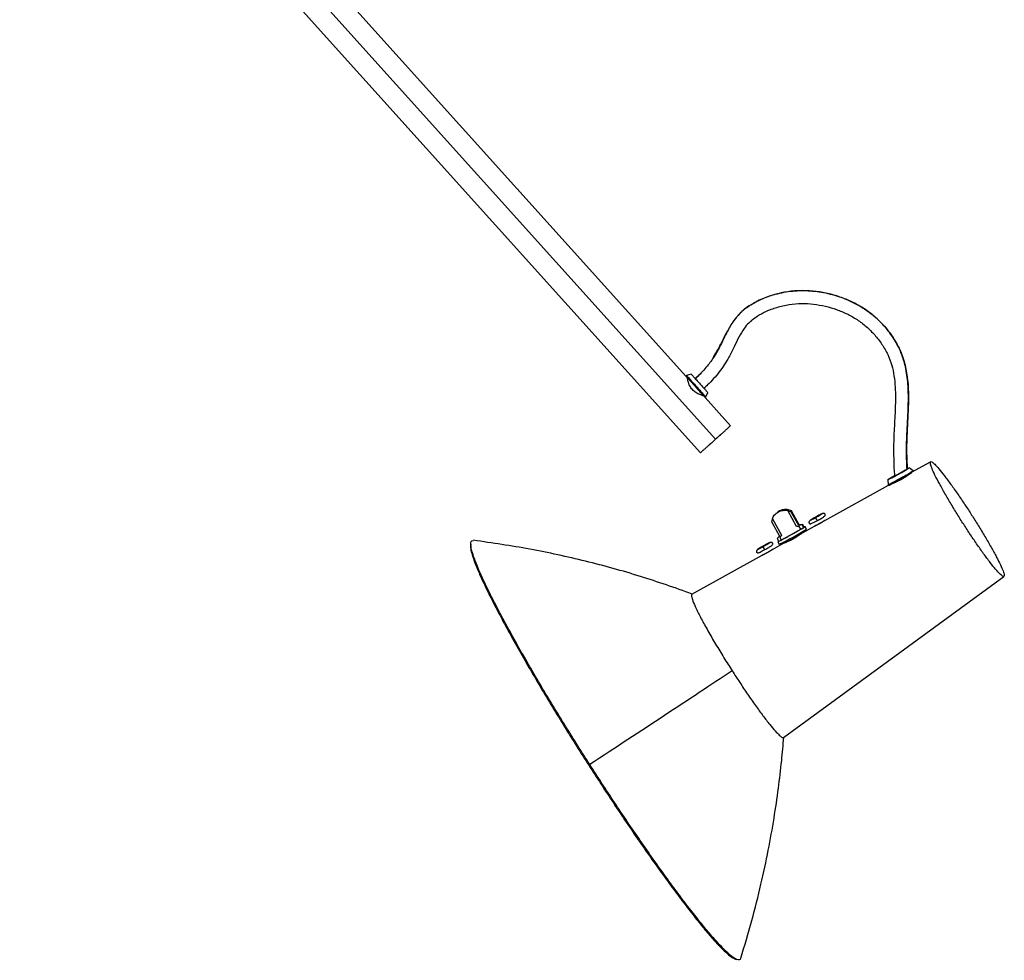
# Paper-space layout '_Izquierda' of a CAD drawing. Header units: millimetres. Extents: x -705 to -109, y 3460 to 4284.
# Tile 1 of 2: x -486 to -109, y 3460 to 3820. Entities that reach past the tile are written whole.
import ezdxf

# ---------------------------------------------------------------- set-up
doc = ezdxf.new("R2010")
doc.units = ezdxf.units.MM

psp = doc.layouts.new('_Izquierda')

# ---------------------------------------------------------------- linework, layer by layer
at = {"color": 7, "linetype": 'Continuous', "lineweight": 25}
for p, q in [((-231.09, 3683.49), (-474.14, 3953.43)), ((-485.63, 3943.03), (-225.55, 3654.18)), ((-477.41, 3945.48), (-219.79, 3659.37)), ((-212.39, 3705.18), (-213.29, 3704.02)), ((-230.87, 3683.69), (-231.09, 3683.49)), ((-229.1, 3684.27), (-230.87, 3683.69)), ((-227.55, 3682.55), (-225.37, 3684.65)), ((-223.73, 3675.32), (-223.51, 3675.52)), ((-214.04, 3664.55), (-223.73, 3675.32)), ((-223.51, 3675.52), (-222.74, 3677.21)), ((-217.83, 3661.13), (-222.27, 3657.13)), ((-144.85, 3646.78), (-137.65, 3650.78)), ((-146.43, 3645.68), (-146.42, 3645.47)), ((-144.28, 3647.3), (-145.76, 3648.43)), ((-144.4, 3647.26), (-144.28, 3647.3)), ((-144.19, 3647.14), (-144.28, 3647.3)), ((-178.04, 3628.36), (-153.73, 3641.85)), ((-154.01, 3643.84), (-153.84, 3641.99)), ((-153.87, 3642), (-153.78, 3641.83)), ((-153.84, 3641.99), (-153.69, 3641.73)), ((-196.65, 3630.99), (-196.7, 3630.94)), ((-192.21, 3632.14), (-191.89, 3632.43)), ((-188.79, 3625.98), (-192.21, 3632.14)), ((-192.19, 3632.08), (-190.97, 3631.77)), ((-191.79, 3632.26), (-191.89, 3632.43)), ((-190.97, 3631.77), (-190.75, 3631.97)), ((-188, 3626.43), (-190.97, 3631.77)), ((-187.79, 3626.62), (-190.75, 3631.97)), ((-198.31, 3627.71), (-198, 3628.79)), ((-198.31, 3627.71), (-195.34, 3622.37)), ((-198.07, 3628.92), (-194.64, 3622.74)), ((-186.7, 3626.67), (-188, 3626.43)), ((-187.79, 3626.62), (-188, 3626.43)), ((-186.49, 3626.86), (-187.79, 3626.62)), ((-186.49, 3626.86), (-186.7, 3626.67)), ((-186.09, 3625.57), (-186.7, 3626.67)), ((-185.87, 3625.76), (-186.49, 3626.86)), ((-194.64, 3622.74), (-195.26, 3621.92)), ((-194.65, 3620.82), (-187.16, 3624.97)), ((-187.77, 3626.07), (-188.79, 3625.98)), ((-188.74, 3626.03), (-188.79, 3625.98)), ((-187.71, 3626.12), (-187.77, 3626.07)), ((-187.16, 3624.97), (-187.77, 3626.07)), ((-187.1, 3625.02), (-187.16, 3624.97)), ((-187.12, 3625), (-186.09, 3625.57)), ((-186.54, 3623.65), (-181.96, 3626.19)), ((-185.87, 3625.76), (-186.09, 3625.57)), ((-185.02, 3625.07), (-185.57, 3626.07)), ((-185.03, 3625.05), (-185.52, 3625.92)), ((-185.03, 3625.05), (-185.08, 3625.03)), ((-313.31, 3619.2), (-313.4, 3618.41)), ((-313.26, 3619.27), (-313.32, 3619.14)), ((-312.94, 3620.59), (-312.23, 3620.75)), ((-198.08, 3617.24), (-193.51, 3619.78)), ((-195.34, 3622.37), (-196.23, 3621.4)), ((-196.23, 3621.4), (-195.62, 3620.3)), ((-195.99, 3620.12), (-195.44, 3619.12)), ((-195.67, 3620.34), (-195.98, 3620.14)), ((-195.26, 3621.92), (-194.65, 3620.82)), ((-228.87, 3600.17), (-202, 3615.07)), ((-193.81, 3545.44), (-109.58, 3607)), ((-212.59, 3460.93), (-211.83, 3460.68)), ((-210.19, 3461.16), (-210.41, 3460.65))]:
    psp.add_line(p, q, dxfattribs=at)
psp.add_arc((-243.13, 3717.59), 109.27, 295.8762, 302.1217, dxfattribs=at)
for points, knots in [([(-211.12, 3706.61), (-210.82, 3706.99), (-209.48, 3708.67), (-206.3, 3710.84), (-201.35, 3713.44), (-195.39, 3715.33), (-188.62, 3716.29), (-181.81, 3716.09), (-175.15, 3714.8), (-168.74, 3712.53), (-162.93, 3709.39), (-157.87, 3705.42), (-153.64, 3700.82), (-150.21, 3695.62), (-147.8, 3689.94), (-146.41, 3683.52), (-145.97, 3676.53), (-146.22, 3669.11), (-146.65, 3661.8), (-146.89, 3654.79), (-146.64, 3650.24), (-146.52, 3648.07)], [0, 0, 0, 0, 0.01231, 0.054114, 0.095739, 0.153824, 0.210978, 0.267894, 0.324814, 0.381616, 0.438657, 0.490672, 0.543073, 0.595295, 0.646947, 0.697584, 0.760396, 0.82306, 0.884863, 0.945285, 1, 1, 1, 1]), ([(-146.6, 3647.88), (-146.66, 3648.85), (-146.8, 3651.28), (-146.84, 3655.83), (-146.69, 3661.58), (-146.3, 3668.09), (-146.03, 3674.7), (-146.21, 3681.36), (-147.15, 3687.34), (-148.83, 3692.52), (-151.02, 3696.86), (-153.8, 3700.9), (-157.09, 3704.57), (-160.83, 3707.8), (-164.94, 3710.51), (-169.34, 3712.68), (-173.98, 3714.37), (-178.84, 3715.55), (-183.86, 3716.17), (-188.99, 3716.16), (-194.18, 3715.49), (-199.37, 3714.07), (-203.2, 3712.55), (-205.18, 3711.35), (-205.55, 3711.12)], [0, 0, 0, 0, 0.02617, 0.065111, 0.121999, 0.180623, 0.240171, 0.299646, 0.359063, 0.401765, 0.445035, 0.488788, 0.532844, 0.576921, 0.620713, 0.664341, 0.70827, 0.752846, 0.798021, 0.843752, 0.890214, 0.937967, 0.988226, 1, 1, 1, 1]), ([(-206.47, 3710.54), (-207.47, 3709.88), (-209.59, 3708.46), (-211.87, 3705.98), (-213.62, 3703.52), (-215.01, 3701.17), (-216.44, 3698.33), (-218.01, 3695), (-219.95, 3691.32), (-222.7, 3687.52), (-225.29, 3684.55), (-227.04, 3682.92), (-227.5, 3682.5)], [0, 0, 0, 0, 0.100822, 0.214454, 0.282031, 0.35547, 0.44575, 0.550885, 0.667191, 0.797535, 0.946988, 1, 1, 1, 1]), ([(-206.55, 3710.53), (-206.67, 3710.46), (-207.65, 3709.89), (-208.76, 3709.06), (-209.64, 3708.19), (-209.81, 3708.02)], [0, 0, 0, 0, 0.10367, 0.822009, 1, 1, 1, 1]), ([(-206.34, 3704.48), (-205.54, 3705.13), (-203.76, 3706.57), (-200.38, 3708.36), (-196.27, 3709.89), (-191.69, 3710.91), (-186.97, 3711.3), (-182.33, 3711.07), (-177.83, 3710.28), (-173.54, 3709.01), (-169.48, 3707.3), (-165.65, 3705.13), (-162.1, 3702.45), (-158.9, 3699.28), (-156.13, 3695.68), (-153.91, 3691.78), (-152.4, 3687.7), (-151.51, 3683.5), (-151.1, 3679.32), (-151.01, 3675.2), (-151.11, 3671.27), (-151.3, 3667.41), (-151.52, 3663.52), (-151.69, 3659.58), (-151.78, 3655.4), (-151.71, 3650.82), (-151.61, 3647.41), (-151.41, 3645.56), (-151.39, 3645.41)], [0, 0, 0, 0, 0.028946, 0.064409, 0.106104, 0.150865, 0.194513, 0.237354, 0.279528, 0.320896, 0.36127, 0.401605, 0.442515, 0.484228, 0.526251, 0.567945, 0.608227, 0.646248, 0.686715, 0.724841, 0.760439, 0.795976, 0.832155, 0.8687, 0.905391, 0.948352, 0.995763, 1, 1, 1, 1]), ([(-210.54, 3707.3), (-210.85, 3707.02), (-211.42, 3706.51), (-211.86, 3705.89), (-212.06, 3705.62)], [0, 0, 0, 0, 0.556444, 1, 1, 1, 1]), ([(-206.1, 3704.61), (-206.44, 3704.34), (-207.48, 3703.48), (-209.12, 3701.39), (-210.95, 3698.29), (-212.74, 3694.54), (-214.97, 3689.94), (-218.27, 3685.01), (-221.63, 3681.17), (-223.72, 3679.24), (-224.18, 3678.81)], [0, 0, 0, 0, 0.041233, 0.127069, 0.249205, 0.38091, 0.51974, 0.731564, 0.939928, 1, 1, 1, 1]), ([(-220.86, 3690.25), (-219.76, 3692.04), (-217.87, 3695.14), (-216.31, 3698.83), (-215.36, 3700.45), (-215.17, 3700.76)], [0, 0, 0, 0, 0.528166, 0.909809, 1, 1, 1, 1]), ([(-231.09, 3683.49), (-231.09, 3683.49), (-231.01, 3683.41), (-230.74, 3683.11), (-230.63, 3682.98), (-230.35, 3682.67), (-230.19, 3682.5), (-229.83, 3682.1), (-229.63, 3681.88), (-229.21, 3681.41), (-228.99, 3681.16), (-228.31, 3680.41), (-227.84, 3679.89), (-226.98, 3678.92), (-226.51, 3678.4), (-225.83, 3677.65), (-225.61, 3677.4), (-225.19, 3676.94), (-224.99, 3676.72), (-224.63, 3676.32), (-224.47, 3676.14), (-224.19, 3675.83), (-224.08, 3675.71), (-223.81, 3675.41), (-223.73, 3675.32), (-223.73, 3675.32)], [0, 0, 0, 0, 0.125, 0.125, 0.1875, 0.1875, 0.25, 0.25, 0.3125, 0.3125, 0.375, 0.375, 0.5, 0.5, 0.625, 0.625, 0.6875, 0.6875, 0.75, 0.75, 0.8125, 0.8125, 0.875, 0.875, 1, 1, 1, 1]), ([(-230.87, 3683.69), (-230.87, 3683.69), (-230.79, 3683.61), (-230.52, 3683.31), (-230.4, 3683.18), (-230.13, 3682.87), (-229.97, 3682.7), (-229.61, 3682.3), (-229.41, 3682.08), (-228.99, 3681.61), (-228.77, 3681.36), (-228.09, 3680.61), (-227.62, 3680.09), (-226.75, 3679.12), (-226.29, 3678.61), (-225.61, 3677.85), (-225.38, 3677.6), (-224.96, 3677.14), (-224.76, 3676.92), (-224.4, 3676.52), (-224.24, 3676.34), (-223.97, 3676.03), (-223.85, 3675.91), (-223.59, 3675.61), (-223.51, 3675.52), (-223.51, 3675.52)], [0, 0, 0, 0, 0.125, 0.125, 0.1875, 0.1875, 0.25, 0.25, 0.3125, 0.3125, 0.375, 0.375, 0.5, 0.5, 0.625, 0.625, 0.6875, 0.6875, 0.75, 0.75, 0.8125, 0.8125, 0.875, 0.875, 1, 1, 1, 1]), ([(-228.63, 3678.33), (-228.81, 3678.55), (-229.19, 3679.01), (-229.79, 3680.08), (-230.19, 3681.18), (-230.42, 3682.08), (-230.52, 3682.58), (-230.59, 3682.89), (-230.59, 3682.93), (-230.6, 3682.94)], [0, 0, 0, 0, 0.114572, 0.232536, 0.496693, 0.631797, 0.764618, 0.886441, 1, 1, 1, 1]), ([(-229.1, 3684.27), (-229.1, 3684.27), (-229.03, 3684.2), (-228.8, 3683.94), (-228.7, 3683.83), (-228.46, 3683.57), (-228.33, 3683.41), (-228.02, 3683.07), (-227.84, 3682.88), (-227.48, 3682.47), (-227.29, 3682.26), (-226.7, 3681.61), (-226.3, 3681.16), (-225.55, 3680.33), (-225.14, 3679.88), (-224.56, 3679.23), (-224.37, 3679.01), (-224, 3678.61), (-223.83, 3678.42), (-223.52, 3678.08), (-223.38, 3677.92), (-223.14, 3677.66), (-223.05, 3677.55), (-222.81, 3677.29), (-222.74, 3677.21), (-222.74, 3677.21)], [0, 0, 0, 0, 0.125, 0.125, 0.1875, 0.1875, 0.25, 0.25, 0.3125, 0.3125, 0.375, 0.375, 0.5, 0.5, 0.625, 0.625, 0.6875, 0.6875, 0.75, 0.75, 0.8125, 0.8125, 0.875, 0.875, 1, 1, 1, 1]), ([(-224.24, 3675.89), (-224.24, 3675.89), (-224.21, 3675.88), (-224.33, 3675.91), (-224.71, 3676.03), (-225.7, 3676.36), (-226.99, 3676.98), (-228, 3677.69), (-228.42, 3678.12), (-228.63, 3678.33)], [0, 0, 0, 0, 0.006392, 0.123728, 0.243224, 0.500825, 0.76483, 0.884034, 1, 1, 1, 1]), ([(-219.79, 3659.37), (-219.46, 3659.67), (-219.1, 3659.99), (-218.39, 3660.63), (-218.03, 3660.96), (-217.32, 3661.6), (-216.97, 3661.91), (-216.31, 3662.5), (-216, 3662.78), (-215.44, 3663.29), (-215.19, 3663.51), (-214.76, 3663.9), (-214.58, 3664.06), (-214.3, 3664.32), (-214.2, 3664.41), (-214.07, 3664.53), (-214.04, 3664.55), (-214.04, 3664.55)], [0, 0, 0, 0, 0.125, 0.125, 0.25, 0.25, 0.375, 0.375, 0.5, 0.5, 0.625, 0.625, 0.75, 0.75, 0.875, 0.875, 1, 1, 1, 1]), ([(-225.55, 3654.18), (-225.55, 3654.18), (-225.52, 3654.21), (-225.39, 3654.33), (-225.29, 3654.42), (-225.01, 3654.67), (-224.83, 3654.83), (-224.4, 3655.22), (-224.15, 3655.45), (-223.59, 3655.95), (-223.28, 3656.23), (-222.62, 3656.83), (-222.27, 3657.14), (-221.56, 3657.78), (-221.2, 3658.1), (-220.49, 3658.74), (-220.13, 3659.06), (-219.79, 3659.37)], [0, 0, 0, 0, 0.125, 0.125, 0.25, 0.25, 0.375, 0.375, 0.5, 0.5, 0.625, 0.625, 0.75, 0.75, 0.875, 0.875, 1, 1, 1, 1]), ([(-109.61, 3607.01), (-109.75, 3606.99), (-110.05, 3606.95), (-111.13, 3607.87), (-112.73, 3609.62), (-114.82, 3612.22), (-117.29, 3615.53), (-119.96, 3619.31), (-122.66, 3623.31), (-125.31, 3627.36), (-127.9, 3631.47), (-130.42, 3635.64), (-132.78, 3639.7), (-134.81, 3643.39), (-136.36, 3646.48), (-137.35, 3648.77), (-137.82, 3650.27), (-137.7, 3650.61), (-137.65, 3650.78)], [0, 0, 0, 0, 0.055595, 0.117518, 0.182014, 0.247879, 0.313745, 0.378241, 0.440164, 0.498586, 0.557009, 0.618931, 0.683428, 0.749293, 0.815158, 0.879655, 0.941577, 1, 1, 1, 1]), ([(-137.65, 3650.78), (-137.55, 3650.86), (-137.37, 3650.84), (-136.84, 3650.53), (-136.49, 3650.24), (-135.6, 3649.36), (-135.06, 3648.77), (-133.82, 3647.31), (-133.11, 3646.43), (-131.58, 3644.44), (-130.75, 3643.33), (-129.02, 3640.94), (-128.12, 3639.67), (-126.31, 3637.04), (-125.4, 3635.7), (-123.62, 3633.02), (-122.76, 3631.7), (-121.1, 3629.12), (-120.26, 3627.77), (-118.56, 3625.03), (-117.71, 3623.63), (-116.06, 3620.86), (-115.27, 3619.49), (-113.79, 3616.87), (-113.11, 3615.63), (-111.9, 3613.34), (-111.38, 3612.31), (-110.52, 3610.5), (-110.19, 3609.72), (-109.71, 3608.47), (-109.57, 3607.99), (-109.46, 3607.3), (-109.49, 3607.09), (-109.58, 3607)], [0, 0, 0, 0, 0.0625, 0.0625, 0.125, 0.125, 0.1875, 0.1875, 0.25, 0.25, 0.3125, 0.3125, 0.375, 0.375, 0.4375, 0.4375, 0.5, 0.5, 0.5625, 0.5625, 0.625, 0.625, 0.6875, 0.6875, 0.75, 0.75, 0.8125, 0.8125, 0.875, 0.875, 0.9375, 0.9375, 1, 1, 1, 1]), ([(-154.04, 3643.84), (-154.08, 3643.81), (-154.03, 3643.83), (-153.79, 3643.94), (-153.68, 3644), (-153.4, 3644.14), (-153.24, 3644.22), (-152.86, 3644.42), (-152.65, 3644.53), (-152.2, 3644.77), (-151.96, 3644.9), (-151.22, 3645.3), (-150.7, 3645.59), (-149.72, 3646.13), (-149.19, 3646.43), (-148.4, 3646.87), (-148.14, 3647.02), (-147.65, 3647.3), (-147.41, 3647.43), (-146.98, 3647.68), (-146.78, 3647.8), (-146.43, 3648), (-146.29, 3648.09), (-145.93, 3648.31), (-145.8, 3648.39), (-145.76, 3648.43)], [0, 0, 0, 0, 0.125, 0.125, 0.1875, 0.1875, 0.25, 0.25, 0.3125, 0.3125, 0.375, 0.375, 0.5, 0.5, 0.625, 0.625, 0.6875, 0.6875, 0.75, 0.75, 0.8125, 0.8125, 0.875, 0.875, 1, 1, 1, 1]), ([(-151.39, 3645.41), (-151.82, 3645.17), (-152.76, 3644.63), (-153.74, 3644.05), (-153.95, 3643.91), (-154.04, 3643.84)], [0, 0, 0, 0, 0.3018, 0.664713, 1, 1, 1, 1]), ([(-153.76, 3642.04), (-153.74, 3642.04), (-153.68, 3642.05), (-152.8, 3642.5), (-151.28, 3643.31), (-149.44, 3644.32), (-147.56, 3645.37), (-145.86, 3646.34), (-144.63, 3647.06), (-144.39, 3647.22), (-144.28, 3647.3)], [0, 0, 0, 0, 0.055294, 0.194803, 0.334312, 0.463202, 0.592092, 0.731601, 0.87111, 1, 1, 1, 1]), ([(-153.61, 3641.77), (-153.59, 3641.78), (-153.53, 3641.79), (-152.65, 3642.24), (-151.14, 3643.05), (-149.29, 3644.06), (-147.43, 3645.1), (-145.79, 3646.03), (-145.16, 3646.41), (-144.88, 3646.57)], [0, 0, 0, 0, 0.064386, 0.23092, 0.397454, 0.551312, 0.705169, 0.871703, 1, 1, 1, 1]), ([(-146.63, 3647.94), (-146.66, 3647.92), (-146.76, 3647.85), (-147.14, 3647.62), (-147.42, 3647.46), (-148.11, 3647.06), (-148.51, 3646.83), (-149.34, 3646.36), (-149.76, 3646.13), (-150.53, 3645.7), (-150.94, 3645.48), (-151.72, 3645.05), (-152.09, 3644.86), (-152.68, 3644.55), (-152.9, 3644.43), (-153.16, 3644.31), (-153.2, 3644.3), (-153.17, 3644.33)], [0, 0, 0, 0, 0.125, 0.125, 0.25, 0.25, 0.375, 0.375, 0.5, 0.5, 0.625, 0.625, 0.75, 0.75, 0.875, 0.875, 1, 1, 1, 1]), ([(-153.17, 3644.33), (-153.09, 3644.38), (-152.93, 3644.49), (-152.24, 3644.9), (-151.61, 3645.26), (-151.39, 3645.38)], [0, 0, 0, 0, 0.371258, 0.773105, 1, 1, 1, 1]), ([(-144.85, 3646.78), (-144.86, 3646.77), (-144.87, 3646.76), (-144.89, 3646.74), (-144.92, 3646.72), (-144.96, 3646.68), (-145.01, 3646.65), (-145.06, 3646.6), (-145.11, 3646.56), (-145.18, 3646.5), (-145.34, 3646.38), (-145.63, 3646.14), (-146.16, 3645.74), (-146.78, 3645.28), (-147.35, 3644.89), (-147.8, 3644.6), (-148.11, 3644.41), (-148.41, 3644.22), (-148.73, 3644.04), (-148.94, 3643.92), (-149.05, 3643.86)], [0, 0, 0, 0, 0.027912, 0.055673, 0.083334, 0.110946, 0.138561, 0.16623, 0.194004, 0.221935, 0.250073, 0.376087, 0.502359, 0.627634, 0.753534, 0.803142, 0.852294, 0.901285, 0.950419, 1, 1, 1, 1]), ([(-145.76, 3648.43), (-145.77, 3648.44), (-145.78, 3648.46), (-146.3, 3648.19), (-146.52, 3648.07)], [0, 0, 0, 0, 0.5640707, 1, 1, 1, 1]), ([(-149.05, 3643.86), (-149.6, 3643.57), (-150.7, 3642.99), (-152.09, 3642.44), (-152.99, 3642.16), (-153.06, 3642.18), (-153.08, 3642.19)], [0, 0, 0, 0, 0.262706, 0.529104, 0.795128, 1, 1, 1, 1]), ([(-198.07, 3628.92), (-197.88, 3629.45), (-197.59, 3629.97), (-196.8, 3630.91), (-196.3, 3631.32), (-195.19, 3631.93), (-194.57, 3632.13), (-193.36, 3632.29), (-192.76, 3632.26), (-192.21, 3632.14)], [0, 0, 0, 0, 0.25, 0.25, 0.5, 0.5, 0.75, 0.75, 1, 1, 1, 1]), ([(-191.89, 3632.43), (-192.54, 3632.49), (-193.9, 3632.61), (-195.42, 3632.08), (-196.01, 3631.49), (-196.11, 3631.4)], [0, 0, 0, 0, 0.439063, 0.907106, 1, 1, 1, 1]), ([(-190.75, 3631.97), (-191.33, 3632.18), (-192.5, 3632.62), (-194.33, 3632.38), (-195.63, 3631.95), (-196.07, 3631.45), (-196.11, 3631.4)], [0, 0, 0, 0, 0.320022, 0.647141, 0.96339, 1, 1, 1, 1]), ([(-181.51, 3629.51), (-181.22, 3629.67), (-180.91, 3629.84), (-180.29, 3630.19), (-179.98, 3630.36), (-179.47, 3630.66), (-179.26, 3630.78), (-178.98, 3630.95), (-178.9, 3631), (-178.86, 3631.04), (-178.89, 3631.03), (-179.08, 3630.94), (-179.25, 3630.86), (-179.69, 3630.62), (-179.97, 3630.48), (-180.55, 3630.16), (-180.86, 3630), (-181.15, 3629.84)], [0, 0, 0, 0, 0.125, 0.125, 0.25, 0.25, 0.375, 0.375, 0.5, 0.5, 0.625, 0.625, 0.75, 0.75, 0.875, 0.875, 1, 1, 1, 1]), ([(-179.22, 3630.71), (-179.24, 3630.72), (-179.29, 3630.73), (-179.58, 3630.56), (-179.99, 3630.34), (-180.42, 3630.1), (-180.94, 3629.81), (-181.31, 3629.61), (-181.49, 3629.51)], [0, 0, 0, 0, 0.116503, 0.347075, 0.491637, 0.65224, 0.823908, 1, 1, 1, 1]), ([(-180.87, 3628.31), (-180.61, 3628.46), (-180.1, 3628.74), (-179.39, 3629.15), (-178.81, 3629.51), (-178.28, 3629.86), (-177.93, 3630.15), (-177.82, 3630.45), (-177.89, 3630.7), (-178, 3630.87), (-178.1, 3630.96), (-178.23, 3631.03), (-178.42, 3631.05), (-178.76, 3630.97), (-179.29, 3630.75), (-180.09, 3630.35), (-180.76, 3629.99), (-181.1, 3629.81)], [0, 0, 0, 0, 0.085371, 0.168857, 0.246663, 0.316148, 0.425852, 0.498189, 0.523528, 0.544787, 0.558063, 0.575208, 0.623188, 0.6913, 0.779746, 0.885309, 1, 1, 1, 1]), ([(-183.44, 3628.43), (-183.49, 3628.39), (-183.77, 3628.2), (-184.04, 3627.97), (-184.15, 3627.67), (-184.09, 3627.42), (-183.98, 3627.25), (-183.88, 3627.17), (-183.75, 3627.09), (-183.55, 3627.07), (-183.22, 3627.15), (-182.69, 3627.37), (-181.89, 3627.77), (-181.22, 3628.13), (-180.87, 3628.31)], [0, 0, 0, 0, 0.0359, 0.190562, 0.292543, 0.328266, 0.358238, 0.376954, 0.401126, 0.468767, 0.564792, 0.689484, 0.838308, 1, 1, 1, 1]), ([(-181.15, 3629.84), (-181.43, 3629.68), (-181.75, 3629.5), (-182.37, 3629.16), (-182.67, 3628.99), (-183.18, 3628.69), (-183.39, 3628.57), (-183.67, 3628.4), (-183.75, 3628.35), (-183.79, 3628.31), (-183.76, 3628.32), (-183.57, 3628.41), (-183.4, 3628.49), (-182.96, 3628.72), (-182.69, 3628.87), (-182.1, 3629.18), (-181.8, 3629.35), (-181.51, 3629.51)], [0, 0, 0, 0, 0.125, 0.125, 0.25, 0.25, 0.375, 0.375, 0.5, 0.5, 0.625, 0.625, 0.75, 0.75, 0.875, 0.875, 1, 1, 1, 1]), ([(-181.49, 3629.51), (-181.75, 3629.36), (-182.25, 3629.09), (-182.84, 3628.77), (-183.22, 3628.57), (-183.41, 3628.46), (-183.43, 3628.43), (-183.44, 3628.42)], [0, 0, 0, 0, 0.266843, 0.51308, 0.721798, 0.885429, 1, 1, 1, 1]), ([(-181.1, 3629.81), (-181.36, 3629.66), (-181.88, 3629.38), (-182.58, 3628.97), (-183.06, 3628.68), (-183.26, 3628.55), (-183.3, 3628.52)], [0, 0, 0, 0, 0.318353, 0.629674, 0.919816, 1, 1, 1, 1]), ([(-180.12, 3627.06), (-180.16, 3627.04), (-180.25, 3626.99), (-180.37, 3626.92), (-180.5, 3626.86), (-180.62, 3626.79), (-180.74, 3626.73), (-180.94, 3626.63), (-181.2, 3626.5), (-181.49, 3626.37), (-181.72, 3626.27), (-181.86, 3626.21), (-181.94, 3626.18), (-181.97, 3626.17), (-181.97, 3626.18), (-181.96, 3626.19)], [0, 0, 0, 0, 0.042051, 0.083679, 0.125065, 0.16639, 0.207838, 0.249588, 0.376398, 0.500886, 0.625415, 0.752116, 0.834719, 0.916889, 1, 1, 1, 1]), ([(-181.96, 3626.19), (-181.96, 3626.19), (-181.95, 3626.2), (-181.93, 3626.21), (-181.9, 3626.23), (-181.86, 3626.25), (-181.81, 3626.28), (-181.71, 3626.33), (-181.55, 3626.42), (-181.27, 3626.56), (-180.94, 3626.73), (-180.62, 3626.9), (-180.32, 3627.06), (-180.06, 3627.19), (-179.89, 3627.29), (-179.81, 3627.34)], [0, 0, 0, 0, 0.042118, 0.083823, 0.12529, 0.166698, 0.208226, 0.250051, 0.37698, 0.501819, 0.625986, 0.752657, 0.835077, 0.917044, 1, 1, 1, 1]), ([(-180.87, 3628.32), (-180.9, 3628.35), (-180.96, 3628.42), (-181.08, 3628.62), (-181.22, 3628.86), (-181.34, 3629.1), (-181.45, 3629.31), (-181.51, 3629.47), (-181.51, 3629.5), (-181.51, 3629.51)], [0, 0, 0, 0, 0.145148, 0.293261, 0.430099, 0.566937, 0.715049, 0.863162, 1, 1, 1, 1]), ([(-181.1, 3629.81), (-181.1, 3629.81), (-181.13, 3629.85), (-181.14, 3629.84), (-181.15, 3629.84)], [0, 0, 0, 0, 0.02118, 1, 1, 1, 1]), ([(-178.04, 3628.36), (-178.05, 3628.36), (-178.06, 3628.35), (-178.08, 3628.34), (-178.11, 3628.31), (-178.15, 3628.29), (-178.19, 3628.25), (-178.28, 3628.19), (-178.44, 3628.09), (-178.7, 3627.91), (-179.01, 3627.72), (-179.32, 3627.52), (-179.61, 3627.35), (-179.86, 3627.21), (-180.03, 3627.11), (-180.12, 3627.06)], [0, 0, 0, 0, 0.0423487, 0.0842738, 0.1259579, 0.167587, 0.2093481, 0.2514267, 0.3775015, 0.501651, 0.6251656, 0.7512843, 0.834075, 0.9164918, 1, 1, 1, 1]), ([(-179.81, 3627.34), (-179.76, 3627.36), (-179.68, 3627.41), (-179.55, 3627.48), (-179.43, 3627.55), (-179.31, 3627.62), (-179.19, 3627.68), (-179, 3627.8), (-178.75, 3627.94), (-178.48, 3628.11), (-178.27, 3628.24), (-178.14, 3628.32), (-178.06, 3628.36), (-178.03, 3628.37), (-178.04, 3628.37), (-178.04, 3628.36)], [0, 0, 0, 0, 0.042079, 0.083709, 0.125072, 0.166348, 0.207721, 0.249369, 0.376322, 0.500736, 0.625234, 0.751862, 0.834559, 0.916799, 1, 1, 1, 1]), ([(-185.52, 3625.92), (-185.64, 3625.84), (-185.89, 3625.67), (-187.24, 3624.87), (-189.09, 3623.82), (-191.15, 3622.67), (-193.15, 3621.58), (-194.82, 3620.68), (-195.85, 3620.15), (-195.91, 3620.15), (-195.93, 3620.15)], [0, 0, 0, 0, 0.123379, 0.256923, 0.390468, 0.513847, 0.637226, 0.77077, 0.904314, 1, 1, 1, 1]), ([(-186.54, 3623.65), (-186.54, 3623.65), (-186.55, 3623.64), (-186.58, 3623.62), (-186.61, 3623.59), (-186.65, 3623.56), (-186.7, 3623.52), (-186.76, 3623.48), (-186.82, 3623.43), (-186.96, 3623.32), (-187.22, 3623.12), (-187.68, 3622.8), (-188.22, 3622.42), (-188.74, 3622.09), (-189.17, 3621.82), (-189.5, 3621.62), (-189.84, 3621.42), (-190.07, 3621.29), (-190.18, 3621.23)], [0, 0, 0, 0, 0.031621, 0.06304, 0.094333, 0.125578, 0.156851, 0.18823, 0.219793, 0.251614, 0.376714, 0.501856, 0.626502, 0.751703, 0.814089, 0.875861, 0.937626, 1, 1, 1, 1]), ([(-189.6, 3621.73), (-189.55, 3621.76), (-189.43, 3621.83), (-189.26, 3621.92), (-189.1, 3622.02), (-188.93, 3622.11), (-188.77, 3622.21), (-188.62, 3622.3), (-188.46, 3622.39), (-188.16, 3622.58), (-187.75, 3622.84), (-187.28, 3623.15), (-186.91, 3623.4), (-186.7, 3623.55), (-186.59, 3623.62), (-186.54, 3623.65), (-186.52, 3623.67), (-186.53, 3623.66), (-186.54, 3623.65)], [0, 0, 0, 0, 0.031772, 0.063306, 0.094681, 0.125975, 0.157267, 0.188635, 0.220155, 0.251904, 0.377172, 0.50108, 0.626938, 0.751543, 0.813995, 0.875834, 0.937643, 1, 1, 1, 1]), ([(-185.52, 3625.92), (-185.49, 3625.96), (-185.46, 3625.99), (-185.88, 3625.78), (-185.96, 3625.74)], [0, 0, 0, 0, 0.811387, 1, 1, 1, 1]), ([(-267.83, 3535.08), (-270.85, 3539.79), (-273.95, 3544.71), (-278.61, 3552.23), (-280.16, 3554.76), (-283.24, 3559.83), (-284.77, 3562.37), (-287.77, 3567.43), (-289.25, 3569.95), (-292.13, 3574.91), (-293.53, 3577.35), (-296.23, 3582.13), (-297.53, 3584.46), (-300, 3588.98), (-301.18, 3591.16), (-303.38, 3595.33), (-304.41, 3597.33), (-306.3, 3601.09), (-307.17, 3602.87), (-308.74, 3606.17), (-309.43, 3607.7), (-310.65, 3610.51), (-311.17, 3611.79), (-312.04, 3614.08), (-312.39, 3615.09), (-312.92, 3616.86), (-313.1, 3617.61), (-313.41, 3619.5), (-313.31, 3620.26), (-312.94, 3620.59)], [0, 0, 0, 0, 0.125, 0.125, 0.1875, 0.1875, 0.25, 0.25, 0.3125, 0.3125, 0.375, 0.375, 0.4375, 0.4375, 0.5, 0.5, 0.5625, 0.5625, 0.625, 0.625, 0.6875, 0.6875, 0.75, 0.75, 0.8125, 0.8125, 0.875, 0.875, 1, 1, 1, 1]), ([(-228.71, 3600.25), (-235.28, 3602.57), (-248.67, 3607.29), (-269.4, 3612.93), (-290.67, 3617.63), (-305.05, 3619.72), (-312.24, 3620.77)], [0, 0, 0, 0, 0.242976, 0.495383, 0.747854, 1, 1, 1, 1]), ([(-201.56, 3618.42), (-201.27, 3618.58), (-200.96, 3618.75), (-200.34, 3619.1), (-200.04, 3619.27), (-199.52, 3619.56), (-199.32, 3619.68), (-199.03, 3619.86), (-198.96, 3619.91), (-198.91, 3619.94), (-198.94, 3619.94), (-199.14, 3619.84), (-199.3, 3619.76), (-199.74, 3619.53), (-200.02, 3619.38), (-200.6, 3619.07), (-200.91, 3618.9), (-201.2, 3618.74)], [0, 0, 0, 0, 0.125, 0.125, 0.25, 0.25, 0.375, 0.375, 0.5, 0.5, 0.625, 0.625, 0.75, 0.75, 0.875, 0.875, 1, 1, 1, 1]), ([(-199.27, 3619.62), (-199.29, 3619.62), (-199.34, 3619.63), (-199.63, 3619.47), (-200.04, 3619.25), (-200.48, 3619), (-200.99, 3618.72), (-201.36, 3618.52), (-201.55, 3618.41)], [0, 0, 0, 0, 0.116503, 0.347075, 0.491637, 0.65224, 0.823908, 1, 1, 1, 1]), ([(-200.93, 3617.22), (-200.67, 3617.36), (-200.16, 3617.65), (-199.45, 3618.06), (-198.87, 3618.41), (-198.34, 3618.77), (-197.99, 3619.06), (-197.88, 3619.36), (-197.94, 3619.61), (-198.05, 3619.78), (-198.15, 3619.86), (-198.28, 3619.94), (-198.48, 3619.96), (-198.81, 3619.88), (-199.34, 3619.66), (-200.14, 3619.26), (-200.81, 3618.9), (-201.16, 3618.71)], [0, 0, 0, 0, 0.085371, 0.168857, 0.246663, 0.316148, 0.425852, 0.498189, 0.523528, 0.544787, 0.558063, 0.575208, 0.623188, 0.6913, 0.779746, 0.885309, 1, 1, 1, 1]), ([(-190.18, 3621.23), (-190.24, 3621.2), (-190.35, 3621.14), (-190.52, 3621.05), (-190.69, 3620.96), (-190.86, 3620.87), (-191.02, 3620.79), (-191.18, 3620.71), (-191.35, 3620.63), (-191.66, 3620.47), (-192.12, 3620.27), (-192.64, 3620.05), (-193.06, 3619.89), (-193.3, 3619.81), (-193.43, 3619.78), (-193.5, 3619.76), (-193.52, 3619.76), (-193.51, 3619.78), (-193.51, 3619.78)], [0, 0, 0, 0, 0.031545, 0.062835, 0.093943, 0.124947, 0.155924, 0.186951, 0.218105, 0.249461, 0.376349, 0.50095, 0.625713, 0.7525, 0.814471, 0.876006, 0.937665, 1, 1, 1, 1]), ([(-193.51, 3619.78), (-193.5, 3619.79), (-193.49, 3619.8), (-193.47, 3619.81), (-193.43, 3619.83), (-193.39, 3619.86), (-193.33, 3619.88), (-193.27, 3619.91), (-193.2, 3619.95), (-193.04, 3620.02), (-192.75, 3620.16), (-192.24, 3620.4), (-191.64, 3620.68), (-191.09, 3620.95), (-190.63, 3621.18), (-190.29, 3621.36), (-189.95, 3621.54), (-189.72, 3621.67), (-189.6, 3621.73)], [0, 0, 0, 0, 0.03137, 0.062555, 0.093623, 0.124649, 0.155703, 0.186857, 0.218184, 0.249755, 0.375677, 0.501625, 0.626982, 0.752723, 0.814993, 0.876561, 0.938028, 1, 1, 1, 1]), ([(-313.37, 3618.69), (-313.37, 3618.32), (-313.37, 3617.46), (-312.81, 3615.27), (-311.77, 3612.24), (-310.21, 3608.43), (-308.15, 3603.91), (-305.6, 3598.71), (-302.6, 3592.88), (-299.15, 3586.46), (-295.31, 3579.55), (-291.13, 3572.25), (-286.71, 3564.73), (-282.15, 3557.13), (-277.51, 3549.56), (-272.87, 3542.12), (-269.75, 3537.24), (-268.22, 3534.84)], [0, 0, 0, 0, 0.052099, 0.117792, 0.185155, 0.253915, 0.322504, 0.391812, 0.461488, 0.531175, 0.601918, 0.671924, 0.740847, 0.808369, 0.874215, 0.938154, 1, 1, 1, 1]), ([(-203.49, 3617.33), (-203.54, 3617.3), (-203.83, 3617.11), (-204.09, 3616.88), (-204.21, 3616.58), (-204.14, 3616.33), (-204.03, 3616.16), (-203.93, 3616.07), (-203.8, 3616), (-203.61, 3615.98), (-203.27, 3616.05), (-202.74, 3616.28), (-201.94, 3616.68), (-201.27, 3617.03), (-200.93, 3617.22)], [0, 0, 0, 0, 0.0359, 0.190562, 0.292543, 0.328266, 0.358238, 0.376954, 0.401126, 0.468767, 0.564792, 0.689484, 0.838308, 1, 1, 1, 1]), ([(-201.2, 3618.74), (-201.49, 3618.58), (-201.8, 3618.41), (-202.42, 3618.06), (-202.72, 3617.89), (-203.24, 3617.6), (-203.44, 3617.48), (-203.73, 3617.3), (-203.8, 3617.25), (-203.85, 3617.22), (-203.82, 3617.22), (-203.62, 3617.31), (-203.46, 3617.4), (-203.02, 3617.63), (-202.74, 3617.78), (-202.16, 3618.09), (-201.85, 3618.26), (-201.56, 3618.42)], [0, 0, 0, 0, 0.125, 0.125, 0.25, 0.25, 0.375, 0.375, 0.5, 0.5, 0.625, 0.625, 0.75, 0.75, 0.875, 0.875, 1, 1, 1, 1]), ([(-201.55, 3618.41), (-201.81, 3618.27), (-202.3, 3618), (-202.9, 3617.68), (-203.27, 3617.47), (-203.46, 3617.37), (-203.48, 3617.34), (-203.49, 3617.33)], [0, 0, 0, 0, 0.266843, 0.51308, 0.721798, 0.885429, 1, 1, 1, 1]), ([(-201.16, 3618.71), (-201.42, 3618.57), (-201.93, 3618.28), (-202.63, 3617.88), (-203.11, 3617.59), (-203.31, 3617.46), (-203.35, 3617.43)], [0, 0, 0, 0, 0.318353, 0.629674, 0.919816, 1, 1, 1, 1]), ([(-200.16, 3615.95), (-200.2, 3615.92), (-200.29, 3615.88), (-200.41, 3615.81), (-200.54, 3615.74), (-200.66, 3615.68), (-200.78, 3615.62), (-200.98, 3615.51), (-201.24, 3615.39), (-201.53, 3615.25), (-201.76, 3615.15), (-201.9, 3615.09), (-201.98, 3615.06), (-202.01, 3615.06), (-202.01, 3615.07), (-202, 3615.07)], [0, 0, 0, 0, 0.042052, 0.083682, 0.125068, 0.166393, 0.20784, 0.249589, 0.376396, 0.50088, 0.625396, 0.752094, 0.834703, 0.916879, 1, 1, 1, 1]), ([(-202, 3615.07), (-202, 3615.07), (-201.99, 3615.08), (-201.97, 3615.09), (-201.94, 3615.11), (-201.9, 3615.14), (-201.85, 3615.16), (-201.75, 3615.21), (-201.59, 3615.3), (-201.31, 3615.44), (-200.98, 3615.61), (-200.66, 3615.78), (-200.36, 3615.94), (-200.1, 3616.08), (-199.93, 3616.17), (-199.85, 3616.22)], [0, 0, 0, 0, 0.042123, 0.083832, 0.125302, 0.166713, 0.208243, 0.25007, 0.376998, 0.501827, 0.625988, 0.752649, 0.83507, 0.91704, 1, 1, 1, 1]), ([(-200.93, 3617.22), (-200.95, 3617.26), (-201.01, 3617.33), (-201.14, 3617.53), (-201.27, 3617.76), (-201.4, 3618), (-201.5, 3618.22), (-201.56, 3618.37), (-201.56, 3618.4), (-201.56, 3618.42)], [0, 0, 0, 0, 0.145148, 0.293261, 0.430099, 0.566937, 0.715049, 0.863162, 1, 1, 1, 1]), ([(-201.16, 3618.71), (-201.16, 3618.71), (-201.19, 3618.75), (-201.19, 3618.75), (-201.2, 3618.74)], [0, 0, 0, 0, 0.02118, 1, 1, 1, 1]), ([(-198.08, 3617.24), (-198.09, 3617.24), (-198.1, 3617.23), (-198.12, 3617.22), (-198.15, 3617.2), (-198.18, 3617.17), (-198.23, 3617.14), (-198.32, 3617.08), (-198.48, 3616.97), (-198.74, 3616.8), (-199.05, 3616.6), (-199.36, 3616.41), (-199.65, 3616.24), (-199.9, 3616.09), (-200.07, 3616), (-200.16, 3615.95)], [0, 0, 0, 0, 0.042349, 0.084274, 0.125958, 0.167586, 0.209345, 0.251422, 0.3775, 0.501641, 0.625156, 0.751262, 0.834063, 0.916488, 1, 1, 1, 1]), ([(-199.85, 3616.22), (-199.81, 3616.24), (-199.72, 3616.29), (-199.59, 3616.36), (-199.47, 3616.43), (-199.35, 3616.5), (-199.23, 3616.57), (-199.04, 3616.68), (-198.79, 3616.83), (-198.52, 3616.99), (-198.31, 3617.12), (-198.17, 3617.2), (-198.1, 3617.24), (-198.07, 3617.26), (-198.08, 3617.25), (-198.08, 3617.24)], [0, 0, 0, 0, 0.04208, 0.083713, 0.125079, 0.166359, 0.207736, 0.249389, 0.376334, 0.50075, 0.625236, 0.751863, 0.834558, 0.916797, 1, 1, 1, 1]), ([(-228.87, 3600.17), (-228.99, 3600.05), (-229.03, 3599.79), (-228.89, 3598.93), (-228.71, 3598.33), (-228.11, 3596.76), (-227.7, 3595.8), (-226.63, 3593.54), (-225.97, 3592.24), (-224.47, 3589.38), (-223.61, 3587.83), (-221.76, 3584.56), (-220.77, 3582.85), (-218.71, 3579.39), (-217.65, 3577.64), (-215.53, 3574.21), (-214.47, 3572.52), (-213.43, 3570.91)], [0, 0, 0, 0, 0.125, 0.125, 0.25, 0.25, 0.375, 0.375, 0.5, 0.5, 0.625, 0.625, 0.75, 0.75, 0.875, 0.875, 1, 1, 1, 1]), ([(-213.43, 3570.91), (-221.54, 3565.54), (-230.18, 3559.83), (-248.37, 3547.84), (-257.92, 3541.57), (-267.83, 3535.08)], [0, 0, 0, 0, 0.5, 0.5, 1, 1, 1, 1]), ([(-213.43, 3570.91), (-212.47, 3569.43), (-210.5, 3566.38), (-207.48, 3561.89), (-204.46, 3557.56), (-201.59, 3553.63), (-199.05, 3550.34), (-196.94, 3547.84), (-195.36, 3546.2), (-194.28, 3545.36), (-193.97, 3545.42), (-193.82, 3545.45)], [0, 0, 0, 0, 0.104631, 0.215033, 0.329943, 0.44771, 0.566411, 0.681961, 0.794661, 0.902961, 1, 1, 1, 1]), ([(-210.14, 3461.09), (-208.69, 3465.91), (-205.86, 3475.27), (-202.41, 3489.07), (-199.61, 3502.1), (-197.42, 3514.34), (-195.74, 3525.75), (-194.51, 3536.05), (-193.95, 3542.54), (-193.7, 3545.52)], [0, 0, 0, 0, 0.174873, 0.339669, 0.494249, 0.638516, 0.772404, 0.895879, 1, 1, 1, 1]), ([(-268.22, 3534.84), (-266.68, 3532.45), (-263.55, 3527.6), (-258.76, 3520.32), (-253.86, 3513.01), (-248.92, 3505.77), (-244.03, 3498.78), (-239.28, 3492.14), (-234.74, 3485.96), (-230.46, 3480.31), (-226.49, 3475.24), (-222.88, 3470.86), (-219.7, 3467.22), (-216.99, 3464.39), (-214.8, 3462.38), (-213.2, 3461.17), (-212.53, 3460.95), (-212.25, 3460.85)], [0, 0, 0, 0, 0.062022, 0.126139, 0.192165, 0.25987, 0.328979, 0.397916, 0.467575, 0.537606, 0.607645, 0.678747, 0.749109, 0.818381, 0.886246, 0.952426, 1, 1, 1, 1]), ([(-210.41, 3460.65), (-210.77, 3460.32), (-211.42, 3460.4), (-212.87, 3461.26), (-213.43, 3461.67), (-214.73, 3462.75), (-215.46, 3463.42), (-217.09, 3465.03), (-217.99, 3465.97), (-219.94, 3468.11), (-221, 3469.32), (-223.27, 3471.99), (-224.48, 3473.46), (-227.03, 3476.63), (-228.38, 3478.34), (-231.18, 3481.97), (-232.64, 3483.9), (-235.64, 3487.93), (-237.19, 3490.04), (-240.35, 3494.4), (-241.97, 3496.66), (-245.23, 3501.28), (-246.87, 3503.64), (-250.18, 3508.42), (-251.84, 3510.85), (-255.14, 3515.73), (-256.78, 3518.18), (-261.64, 3525.51), (-264.81, 3530.37), (-267.83, 3535.08)], [0, 0, 0, 0, 0.125, 0.125, 0.1875, 0.1875, 0.25, 0.25, 0.3125, 0.3125, 0.375, 0.375, 0.4375, 0.4375, 0.5, 0.5, 0.5625, 0.5625, 0.625, 0.625, 0.6875, 0.6875, 0.75, 0.75, 0.8125, 0.8125, 0.875, 0.875, 1, 1, 1, 1])]:
    psp.add_open_spline(points, degree=3, knots=knots, dxfattribs=at)

doc.saveas('drawing.dxf')
